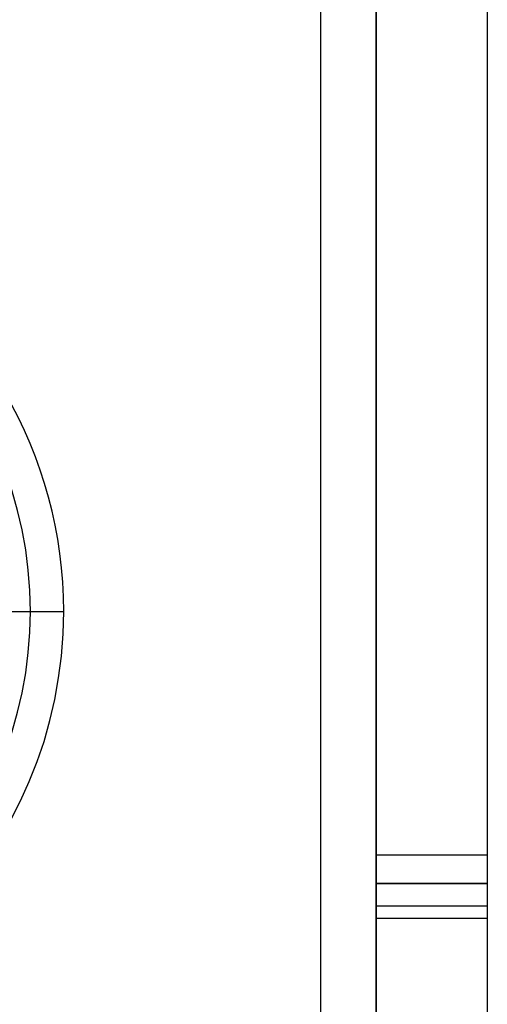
# Model space of a CAD drawing. Header units: millimetres. Extents: x -1 to 50, y 0 to 191.
# Tile 131 of 146: x 46.63 to 50, y 155.22 to 162.31. Entities that reach past the tile are written whole.
import ezdxf

# ---------------------------------------------------------------- set-up
doc = ezdxf.new("R2010")
doc.units = ezdxf.units.MM
doc.layers.add('MAIN-1', color=7, linetype='Continuous')
doc.layers.add('MAIN-2', color=7, linetype='Continuous')

msp = doc.modelspace()

# ---------------------------------------------------------------- linework, layer by layer
at = {"layer": 'MAIN-1'}
for p, q in [((48.8, 187.5), (48.8, 5)), ((49.2, 16.6), (49.2, 183.1)), ((50, 183.1), (50, 16.6)), ((46.71, 158.05), (46.95, 158.05))]:
    msp.add_line(p, q, dxfattribs=at)
for radius, start, end in [(3.15, 0, 180.00002), (2.91, 270.00002, 89.99998), (3.15, 180.00002, 0)]:
    msp.add_arc((43.8, 158.05), radius, start, end, dxfattribs=at)
at = {"layer": 'MAIN-2'}
for p, q in [((49.2, 183.1), (49.2, 16.6)), ((49.2, 183.1), (49.2, 16.6)), ((45.7208, 158.05), (46.95, 158.05)), ((45.7208, 158.05), (46.71, 158.05)), ((49.2, 156.2962), (50, 156.2962)), ((49.2, 156.2962), (50, 156.2962)), ((50, 156.09), (49.2, 156.09)), ((49.2, 156.09), (50, 156.09)), ((49.2, 155.9282), (50, 155.9282)), ((49.2, 155.9282), (50, 155.9282)), ((49.2, 155.84), (50, 155.84)), ((49.2, 155.84), (50, 155.84))]:
    msp.add_line(p, q, dxfattribs=at)
for start, end in [(0, 180.00002), (180.00002, 0)]:
    msp.add_arc((43.8, 158.05), 3.15, start, end, dxfattribs=at)

doc.saveas('drawing.dxf')
